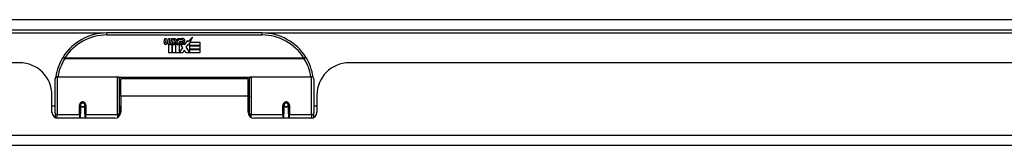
# Model space of a CAD drawing. Header units: inches. Extents: x 20 to 506, y 54 to 238.
# Tile 6 of 33: x 97.21 to 106.73, y 54.6 to 55.81. Entities that reach past the tile are written whole.
import ezdxf

# ---------------------------------------------------------------- set-up
doc = ezdxf.new("R2010")
doc.units = ezdxf.units.IN
doc.header["$MEASUREMENT"] = 0
doc.layers.add('Visible Edges(ANSI)', color=7, linetype='Continuous', lineweight=25)
doc.layers.add('Visible Tangent Edges(ANSI)', color=7, linetype='Continuous', lineweight=25)

msp = doc.modelspace()

# ---------------------------------------------------------------- linework, layer by layer
at = {"layer": 'Visible Edges(ANSI)'}
for p, q in [((68.3494, 55.7146), (116.1514, 55.7146)), ((99.5509, 55.6846), (98.0509, 55.6846)), ((98.6056, 55.5958), (98.6123, 55.63)), ((98.6123, 55.63), (98.6255, 55.63)), ((98.6255, 55.63), (98.6194, 55.5955)), ((98.6419, 55.6075), (98.6458, 55.63)), ((98.6458, 55.63), (98.659, 55.63)), ((98.659, 55.63), (98.653, 55.5955)), ((98.6758, 55.6075), (98.6797, 55.63)), ((98.6797, 55.63), (98.6929, 55.63)), ((98.6929, 55.63), (98.6833, 55.5754)), ((98.6998, 55.63), (98.716, 55.63)), ((98.7133, 55.602), (98.6998, 55.63)), ((98.716, 55.63), (98.7235, 55.6105)), ((98.7235, 55.6105), (98.7259, 55.6105)), ((98.7259, 55.6105), (98.7394, 55.63)), ((98.7556, 55.63), (98.731, 55.6021)), ((98.7394, 55.63), (98.7556, 55.63)), ((98.7544, 55.6063), (98.791, 55.6063)), ((98.761, 55.6183), (98.761, 55.6273)), ((98.8015, 55.5684), (98.833, 55.6124)), ((98.833, 55.6124), (98.835, 55.5982)), ((98.835, 55.5982), (98.8788, 55.6444)), ((98.8788, 55.6444), (98.854, 55.5967)), ((98.6509, 55.4917), (98.6509, 55.5712)), ((98.6689, 55.5787), (98.6683, 55.5726)), ((98.6683, 55.5726), (98.6806, 55.5726)), ((98.6728, 55.585), (98.6699, 55.585)), ((98.6719, 55.5754), (98.6728, 55.585)), ((98.6833, 55.5754), (98.6719, 55.5754)), ((98.6806, 55.5726), (98.6806, 55.4917)), ((98.6848, 55.5726), (98.707, 55.5726)), ((98.6848, 55.4917), (98.6848, 55.5726)), ((98.689, 55.5754), (98.7133, 55.602)), ((98.7054, 55.5754), (98.689, 55.5754)), ((98.7187, 55.5938), (98.7054, 55.5754)), ((98.707, 55.5726), (98.7145, 55.5829)), ((98.7145, 55.5829), (98.7145, 55.4917)), ((98.7208, 55.5938), (98.7187, 55.5938)), ((98.7187, 55.5903), (98.7262, 55.5726)), ((98.7187, 55.4917), (98.7187, 55.5903)), ((98.7286, 55.5754), (98.7208, 55.5938)), ((98.7262, 55.5726), (98.7487, 55.5726)), ((98.7448, 55.5754), (98.7286, 55.5754)), ((98.731, 55.6021), (98.7448, 55.5754)), ((98.7487, 55.5726), (98.7487, 55.493)), ((98.7487, 55.493), (98.7853, 55.542)), ((98.7853, 55.542), (98.7646, 55.5718)), ((98.7895, 55.5973), (98.7655, 55.5973)), ((98.7995, 55.5178), (98.7856, 55.4917)), ((98.7946, 55.5799), (98.8015, 55.5684)), ((98.8171, 55.4917), (98.7995, 55.5178)), ((98.835, 55.5741), (98.8153, 55.546)), ((98.8153, 55.546), (98.8522, 55.4923)), ((98.8369, 55.564), (98.835, 55.5741)), ((98.8522, 55.5934), (98.8369, 55.564)), ((98.8522, 55.5646), (98.8522, 55.5934)), ((98.9509, 55.5646), (98.8522, 55.5646)), ((98.8522, 55.5601), (98.9509, 55.5601)), ((98.8522, 55.528), (98.8522, 55.5601)), ((98.9509, 55.528), (98.8522, 55.528)), ((98.8522, 55.5238), (98.9509, 55.5238)), ((98.8522, 55.4923), (98.8522, 55.5238)), ((98.854, 55.5967), (98.9509, 55.5967)), ((98.9509, 55.5967), (98.9509, 55.5646)), ((98.9509, 55.5601), (98.9509, 55.528)), ((98.9509, 55.5238), (98.9509, 55.4917)), ((98.6806, 55.4917), (98.6509, 55.4917)), ((98.7145, 55.4917), (98.6848, 55.4917)), ((98.7856, 55.4917), (98.7187, 55.4917)), ((98.9509, 55.4917), (98.8171, 55.4917)), ((97.2079, 55.3951), (87.2929, 55.3951)), ((110.3089, 55.3951), (100.3939, 55.3951)), ((97.5509, 54.91), (97.5509, 55.24)), ((97.5706, 55.2596), (98.1553, 55.2596)), ((98.171, 55.2439), (98.171, 54.9062)), ((98.1854, 55.0721), (98.1854, 55.2401)), ((99.4164, 55.2401), (98.1854, 55.2401)), ((99.4164, 55.0721), (99.4164, 55.2401)), ((99.4309, 54.9062), (99.4309, 55.2439)), ((99.4466, 55.2596), (100.0313, 55.2596)), ((100.0509, 55.24), (100.0509, 54.91)), ((97.5199, 54.9172), (97.5199, 55.0831)), ((98.1854, 55.0721), (98.1854, 54.9172)), ((99.4164, 54.9172), (99.4164, 55.0721)), ((100.0819, 55.0831), (100.0819, 54.9172)), ((97.5509, 54.9756), (97.5199, 54.9756)), ((97.795, 54.9875), (97.795, 54.9005)), ((97.7972, 54.9851), (97.7952, 54.9851)), ((97.797, 54.9965), (97.797, 54.9875)), ((97.801, 54.9756), (97.7986, 54.9756)), ((97.8348, 54.9756), (97.8324, 54.9756)), ((97.8382, 54.9851), (97.8362, 54.9851)), ((97.8364, 54.9875), (97.8364, 54.9965)), ((97.8383, 54.9005), (97.8383, 54.9875)), ((99.7635, 54.9875), (99.7635, 54.9005)), ((99.7637, 54.9851), (99.7657, 54.9851)), ((99.7655, 54.9965), (99.7655, 54.9875)), ((99.7695, 54.9756), (99.7671, 54.9756)), ((99.8033, 54.9756), (99.8009, 54.9756)), ((99.8047, 54.9851), (99.8067, 54.9851)), ((99.8049, 54.9875), (99.8049, 54.9965)), ((99.8069, 54.9005), (99.8069, 54.9875)), ((100.0819, 54.9756), (100.0509, 54.9756)), ((97.5509, 54.91), (97.5509, 54.8652)), ((98.1264, 54.8581), (97.579, 54.8581)), ((97.795, 54.8581), (97.795, 54.9005)), ((97.8383, 54.9005), (97.8383, 54.8581)), ((98.171, 54.8785), (98.171, 54.9062)), ((99.4309, 54.9062), (99.4309, 54.8785)), ((100.0229, 54.8581), (99.4755, 54.8581)), ((99.7635, 54.8581), (99.7635, 54.9005)), ((99.8069, 54.9005), (99.8069, 54.8581)), ((100.0509, 54.8652), (100.0509, 54.91)), ((116.0529, 54.5951), (68.4479, 54.5951))]:
    msp.add_line(p, q, dxfattribs=at)
at = {"layer": 'Visible Edges(ANSI)', "flags": 128}
for points in [[(97.5564, 55.2586), (97.5564, 55.2584), (97.5564, 55.2581), (97.5563, 55.2579), (97.5563, 55.2576), (97.5563, 55.2574), (97.5562, 55.2571), (97.5562, 55.2569), (97.5562, 55.2566), (97.5561, 55.2564), (97.5561, 55.2561), (97.556, 55.2559), (97.556, 55.2556), (97.556, 55.2554), (97.5559, 55.2552), (97.5559, 55.2549), (97.5559, 55.2547), (97.5558, 55.2544), (97.5558, 55.2542), (97.5558, 55.2539), (97.5557, 55.2537), (97.5557, 55.2534), (97.5557, 55.2532), (97.5556, 55.2529), (97.5556, 55.2527)], [(100.0463, 55.2527), (100.0463, 55.2529), (100.0462, 55.2532), (100.0462, 55.2534), (100.0462, 55.2537), (100.0461, 55.2539), (100.0461, 55.2542), (100.0461, 55.2544), (100.046, 55.2547), (100.046, 55.2549), (100.046, 55.2552), (100.0459, 55.2554), (100.0459, 55.2556), (100.0458, 55.2559), (100.0458, 55.2561), (100.0458, 55.2564), (100.0457, 55.2566), (100.0457, 55.2569), (100.0457, 55.2571), (100.0456, 55.2574), (100.0456, 55.2576), (100.0456, 55.2579), (100.0455, 55.2581), (100.0455, 55.2584), (100.0454, 55.2586)], [(97.795, 54.9875), (97.7952, 54.9901), (97.7957, 54.9927), (97.7965, 54.9953), (97.7977, 54.9978), (97.7992, 55.0002), (97.801, 55.0024), (97.8031, 55.0043), (97.8055, 55.006), (97.8081, 55.0073), (97.8109, 55.0083), (97.8138, 55.0089), (97.8167, 55.0091), (97.8197, 55.0089), (97.8226, 55.0083), (97.8253, 55.0073), (97.828, 55.006), (97.8303, 55.0043), (97.8324, 55.0023), (97.8342, 55.0002), (97.8357, 54.9978), (97.8369, 54.9953), (97.8377, 54.9927), (97.8382, 54.9901), (97.8383, 54.9875)], [(98.1849, 54.9392), (98.185, 54.9392), (98.185, 54.9393), (98.185, 54.9393), (98.185, 54.9394), (98.185, 54.9394), (98.1851, 54.9395), (98.1851, 54.9395), (98.1851, 54.9396), (98.1851, 54.9396), (98.1852, 54.9397), (98.1852, 54.9398), (98.1852, 54.9398), (98.1852, 54.9399), (98.1852, 54.9399), (98.1853, 54.94), (98.1853, 54.94), (98.1853, 54.9401), (98.1853, 54.9401), (98.1853, 54.9402), (98.1854, 54.9402), (98.1854, 54.9403), (98.1854, 54.9403), (98.1854, 54.9404), (98.1855, 54.9404)], [(99.4164, 54.9404), (99.4165, 54.9404), (99.4165, 54.9403), (99.4165, 54.9403), (99.4165, 54.9402), (99.4165, 54.9402), (99.4166, 54.9401), (99.4166, 54.9401), (99.4166, 54.94), (99.4166, 54.94), (99.4167, 54.9399), (99.4167, 54.9399), (99.4167, 54.9398), (99.4167, 54.9398), (99.4167, 54.9397), (99.4168, 54.9396), (99.4168, 54.9396), (99.4168, 54.9395), (99.4168, 54.9395), (99.4168, 54.9394), (99.4169, 54.9394), (99.4169, 54.9393), (99.4169, 54.9393), (99.4169, 54.9392), (99.417, 54.9392)], [(99.7635, 54.9875), (99.7637, 54.9901), (99.7642, 54.9927), (99.765, 54.9953), (99.7662, 54.9978), (99.7676, 55.0002), (99.7694, 55.0023), (99.7716, 55.0043), (99.7739, 55.006), (99.7766, 55.0073), (99.7793, 55.0083), (99.7822, 55.0089), (99.7852, 55.0091), (99.7881, 55.0089), (99.791, 55.0083), (99.7938, 55.0073), (99.7964, 55.006), (99.7988, 55.0043), (99.8009, 55.0024), (99.8027, 55.0002), (99.8042, 54.9978), (99.8054, 54.9953), (99.8062, 54.9927), (99.8067, 54.9901), (99.8069, 54.9875)]]:
    msp.add_lwpolyline(points, dxfattribs=at)
at = {"layer": 'Visible Edges(ANSI)'}
for centre in [(97.8167, 54.9875), (99.7852, 54.9875)]:
    msp.add_circle(centre, 0.0197, dxfattribs=at)
for centre, radius, start, end in [((98.0509, 55.1846), 0.5, 90, 147.76229), ((98.596, 55.6149), 0.0465, 328.55841, 350.82565), ((98.63, 55.6156), 0.0465, 327.59924, 350), ((98.7802, 55.5949), 0.0282, 156.15553, 203.84447), ((98.7791, 55.5694), 0.0607, 81.56052, 107.33425), ((98.7728, 55.59), 0.0307, 64.67838, 112.56091), ((98.7818, 55.6091), 0.0096, 343.52609, 64.67838), ((98.7852, 55.6099), 0.0197, 356.56465, 81.56052), ((98.7651, 55.6111), 0.0398, 314.16843, 356.56465), ((99.5509, 55.1846), 0.5, 32.23771, 90), ((98.6339, 55.5903), 0.0288, 169, 198.47479), ((98.6165, 55.5845), 0.0105, 198.47479, 269.6788), ((98.6166, 55.5985), 0.0246, 269.6788, 333.95078), ((98.6315, 55.5934), 0.0123, 169.9922, 203.54875), ((98.6257, 55.5909), 0.006, 203.54875, 276.10268), ((98.625, 55.5974), 0.0126, 276.10268, 327.60833), ((98.6674, 55.5895), 0.0288, 183.6169, 196.9928), ((98.6495, 55.5841), 0.0101, 196.9928, 269.47765), ((98.6497, 55.598), 0.024, 269.47765, 327.41137), ((98.6515, 55.5952), 0.024, 268.79525, 316.5849), ((98.6651, 55.5934), 0.0123, 170, 203.55712), ((98.6593, 55.5909), 0.006, 203.55712, 276.03001), ((98.6586, 55.5974), 0.0126, 276.03001, 327.59924), ((98.7684, 55.5897), 0.0152, 203.84447, 265.08017), ((98.7739, 55.5928), 0.00955, 151.45471, 231.16516), ((98.772, 55.604), 0.033, 257.07905, 313.17854), ((98.772, 55.604), 0.0299, 260.40854, 314.16843), ((98.7748, 55.5939), 0.0109, 231.16516, 289.37968), ((98.7729, 55.5994), 0.0168, 289.37968, 352.99755), ((98.0509, 55.1846), 0.5, 147.76229, 171.4919), ((99.5509, 55.1846), 0.5, 8.5081, 32.23771), ((97.2079, 55.0831), 0.312, 0, 90), ((100.3939, 55.0831), 0.312, 90, 180), ((97.5706, 55.24), 0.0197, 90, 180), ((98.1553, 55.2439), 0.0157, 0, 90), ((99.4466, 55.2439), 0.0157, 90, 180), ((100.0313, 55.24), 0.0197, 0, 90), ((97.8167, 54.9875), 0.0217, 180, 0), ((99.7852, 54.9875), 0.0217, 180, 0), ((97.579, 54.9172), 0.0591, 180, 270), ((98.1264, 54.9172), 0.0591, 270, 0), ((99.4755, 54.9172), 0.0591, 180, 270), ((100.0229, 54.9172), 0.0591, 270, 0)]:
    msp.add_arc(centre, radius, start, end, dxfattribs=at)
for centre, start_param, end_param in [((97.8167, 54.9957), 3.444465, 3.571292), ((97.8167, 54.9957), 5.853486, 5.980313), ((99.7852, 54.9957), 3.444465, 3.571292), ((99.7852, 54.9957), 5.853486, 5.980313)]:
    msp.add_ellipse(centre, major_axis=(0.0217, 0), ratio=0.267949, start_param=start_param, end_param=end_param, dxfattribs=at)
at = {"layer": 'Visible Tangent Edges(ANSI)'}
for p, q in [((68.3494, 55.8136), (115.3843, 55.8136)), ((98.0193, 55.6836), (86.4816, 55.6836)), ((98.0509, 55.665), (98.0509, 55.6846)), ((98.0509, 55.665), (99.5509, 55.665)), ((99.5509, 55.6846), (99.5509, 55.665)), ((111.1203, 55.6836), (99.5826, 55.6836)), ((97.6447, 55.4409), (97.628, 55.4514)), ((99.9572, 55.4409), (97.6447, 55.4409)), ((97.6447, 55.4371), (97.6447, 55.4409)), ((97.6447, 55.4371), (99.9572, 55.4371)), ((99.9739, 55.4514), (99.9572, 55.4409)), ((99.9572, 55.4409), (99.9572, 55.4371)), ((97.5706, 55.2596), (97.5706, 54.891)), ((98.1553, 54.891), (98.1553, 55.2596)), ((99.4331, 55.252), (98.1688, 55.252)), ((99.4466, 55.2596), (99.4466, 54.891)), ((100.0313, 54.891), (100.0313, 55.2596)), ((99.4164, 55.0721), (98.1854, 55.0721)), ((97.7852, 54.891), (97.7852, 54.9828)), ((97.8077, 55.0072), (97.8257, 55.0072)), ((97.8482, 54.9828), (97.8482, 54.891)), ((99.7537, 54.891), (99.7537, 54.9828)), ((99.7762, 55.0072), (99.7942, 55.0072)), ((99.8167, 54.9828), (99.8167, 54.891)), ((97.5706, 54.8587), (97.5706, 54.891)), ((97.7852, 54.891), (97.5706, 54.891)), ((97.7852, 54.891), (97.7852, 54.8581)), ((98.1553, 54.891), (97.8482, 54.891)), ((97.8482, 54.8581), (97.8482, 54.891)), ((98.1553, 54.891), (98.1553, 54.8657)), ((99.4466, 54.8657), (99.4466, 54.891)), ((99.7537, 54.891), (99.4466, 54.891)), ((99.7537, 54.891), (99.7537, 54.8581)), ((100.0313, 54.891), (99.8167, 54.891)), ((99.8167, 54.8581), (99.8167, 54.891)), ((100.0313, 54.891), (100.0313, 54.8587)), ((68.4479, 54.6941), (116.0529, 54.6941))]:
    msp.add_line(p, q, dxfattribs=at)
at = {"layer": 'Visible Tangent Edges(ANSI)', "flags": 128}
for points in [[(98.1855, 55.121), (98.1848, 55.1205), (98.1841, 55.12), (98.1834, 55.1194), (98.1827, 55.1189), (98.182, 55.1184), (98.1814, 55.1179), (98.1807, 55.1173), (98.1801, 55.1168), (98.1795, 55.1162), (98.1788, 55.1157), (98.1782, 55.1151), (98.1776, 55.1146), (98.177, 55.114), (98.1764, 55.1134), (98.1759, 55.1129), (98.1753, 55.1123), (98.1747, 55.1117), (98.1742, 55.1111), (98.1736, 55.1106), (98.1731, 55.11), (98.1726, 55.1094), (98.172, 55.1088), (98.1715, 55.1082), (98.171, 55.1076)], [(98.171, 55.0613), (98.1711, 55.0629), (98.1711, 55.0644), (98.1713, 55.0661), (98.1715, 55.0677), (98.1718, 55.0694), (98.1721, 55.0711), (98.1724, 55.0728), (98.1728, 55.0745), (98.1733, 55.0763), (98.1738, 55.078), (98.1743, 55.0798), (98.175, 55.0816), (98.1756, 55.0834), (98.1763, 55.0852), (98.177, 55.087), (98.1778, 55.0888), (98.1786, 55.0906), (98.1795, 55.0924), (98.1804, 55.0942), (98.1813, 55.096), (98.1823, 55.0978), (98.1833, 55.0996), (98.1843, 55.1013), (98.1854, 55.1031)], [(99.4309, 55.1076), (99.4304, 55.1082), (99.4299, 55.1088), (99.4294, 55.1094), (99.4288, 55.11), (99.4283, 55.1105), (99.4277, 55.1111), (99.4272, 55.1117), (99.4266, 55.1123), (99.426, 55.1128), (99.4255, 55.1134), (99.4249, 55.114), (99.4243, 55.1145), (99.4237, 55.1151), (99.4231, 55.1157), (99.4224, 55.1162), (99.4218, 55.1168), (99.4212, 55.1173), (99.4205, 55.1179), (99.4198, 55.1184), (99.4192, 55.119), (99.4185, 55.1195), (99.4178, 55.12), (99.4171, 55.1205), (99.4163, 55.1211)], [(99.4165, 55.103), (99.4176, 55.1013), (99.4186, 55.0995), (99.4196, 55.0978), (99.4206, 55.096), (99.4216, 55.0942), (99.4225, 55.0924), (99.4233, 55.0906), (99.4241, 55.0888), (99.4249, 55.087), (99.4256, 55.0852), (99.4263, 55.0834), (99.4269, 55.0816), (99.4275, 55.0798), (99.4281, 55.078), (99.4286, 55.0763), (99.4291, 55.0745), (99.4295, 55.0728), (99.4298, 55.0711), (99.4301, 55.0694), (99.4304, 55.0677), (99.4306, 55.0661), (99.4307, 55.0644), (99.4308, 55.0629), (99.4309, 55.0613)], [(97.8482, 54.9828), (97.8479, 54.9868), (97.8472, 54.9908), (97.846, 54.9948), (97.8443, 54.9986), (97.8422, 55.0023), (97.8396, 55.0056), (97.8365, 55.0086), (97.8331, 55.0111), (97.8293, 55.0132), (97.8252, 55.0148), (97.821, 55.0157), (97.8167, 55.016), (97.8124, 55.0157), (97.8082, 55.0148), (97.8042, 55.0133), (97.8004, 55.0112), (97.7969, 55.0086), (97.7938, 55.0056), (97.7912, 55.0023), (97.789, 54.9987), (97.7873, 54.9948), (97.7861, 54.9909), (97.7854, 54.9868), (97.7852, 54.9828)], [(98.1854, 54.9796), (98.1848, 54.9771), (98.1841, 54.9746), (98.1835, 54.9721), (98.1829, 54.9696), (98.1823, 54.9671), (98.1817, 54.9646), (98.1811, 54.9621), (98.1806, 54.9596), (98.18, 54.957), (98.1795, 54.9545), (98.179, 54.9519), (98.1785, 54.9494), (98.1781, 54.9468), (98.1776, 54.9443), (98.1772, 54.9417), (98.1768, 54.9391), (98.1763, 54.9366), (98.176, 54.934), (98.1756, 54.9314), (98.1752, 54.9288), (98.1749, 54.9262), (98.1745, 54.9236), (98.1742, 54.921), (98.1739, 54.9184)], [(99.428, 54.9184), (99.4277, 54.921), (99.4274, 54.9236), (99.427, 54.9262), (99.4267, 54.9288), (99.4263, 54.9314), (99.4259, 54.934), (99.4255, 54.9366), (99.4251, 54.9391), (99.4247, 54.9417), (99.4243, 54.9443), (99.4238, 54.9468), (99.4233, 54.9494), (99.4229, 54.9519), (99.4224, 54.9545), (99.4218, 54.957), (99.4213, 54.9596), (99.4208, 54.9621), (99.4202, 54.9646), (99.4196, 54.9671), (99.419, 54.9696), (99.4184, 54.9721), (99.4178, 54.9746), (99.4171, 54.9771), (99.4164, 54.9796)], [(99.8167, 54.9828), (99.8165, 54.9868), (99.8158, 54.9909), (99.8146, 54.9948), (99.8129, 54.9987), (99.8107, 55.0023), (99.8081, 55.0057), (99.805, 55.0087), (99.8015, 55.0112), (99.7977, 55.0133), (99.7937, 55.0148), (99.7895, 55.0157), (99.7852, 55.016), (99.7809, 55.0157), (99.7767, 55.0148), (99.7726, 55.0132), (99.7688, 55.0112), (99.7654, 55.0086), (99.7623, 55.0056), (99.7597, 55.0022), (99.7575, 54.9986), (99.7559, 54.9948), (99.7547, 54.9908), (99.7539, 54.9868), (99.7537, 54.9828)]]:
    msp.add_lwpolyline(points, dxfattribs=at)
at = {"layer": 'Visible Tangent Edges(ANSI)'}
for centre, start, end in [((98.0509, 55.1846), 90, 147.76229), ((99.5509, 55.1846), 32.23771, 90), ((98.0509, 55.1809), 147.76229, 170.56515), ((99.5509, 55.1809), 9.43485, 32.23771)]:
    msp.add_arc(centre, 0.4803, start, end, dxfattribs=at)
for centre, major_axis, ratio, start_param, end_param in [((97.6447, 55.4409), (-0.0167, 0.0105), 0.161367, 0, 1.672214), ((99.9572, 55.4409), (0.0167, 0.0105), 0.161367, 4.610972, 6.283185), ((97.5759, 55.2557), (-0.0195, 0.0029), 0.187781, 0, 0.58509), ((100.026, 55.2557), (0.0195, 0.0029), 0.187781, 5.698095, 6.283185), ((97.7852, 54.9875), (0.00984, 0), 0.476565, 4.712389, 6.283185), ((97.8482, 54.9875), (-0.00984, 0), 0.476565, 0, 1.570796), ((99.7537, 54.9875), (0.00984, 0), 0.476565, 4.712389, 6.283185), ((99.8167, 54.9875), (-0.00984, 0), 0.476565, 0, 1.570796), ((97.5706, 54.91), (-0.0197, 0), 0.965926, 0, 1.570796), ((97.7852, 54.9005), (0.00984, 0), 0.965926, 4.712389, 6.283185), ((97.8482, 54.9005), (-0.00984, 0), 0.965926, 0, 1.570796), ((98.1553, 54.9062), (0.0157, 0), 0.965926, 4.712389, 6.283185), ((99.4466, 54.9062), (-0.0157, 0), 0.965926, 0, 1.570796), ((99.7537, 54.9005), (0.00984, 0), 0.965926, 4.712389, 6.283185), ((99.8167, 54.9005), (-0.00984, 0), 0.965926, 0, 1.570796), ((100.0313, 54.91), (0.0197, 0), 0.965926, 4.712389, 6.283185)]:
    msp.add_ellipse(centre, major_axis=major_axis, ratio=ratio, start_param=start_param, end_param=end_param, dxfattribs=at)

doc.saveas('drawing.dxf')
